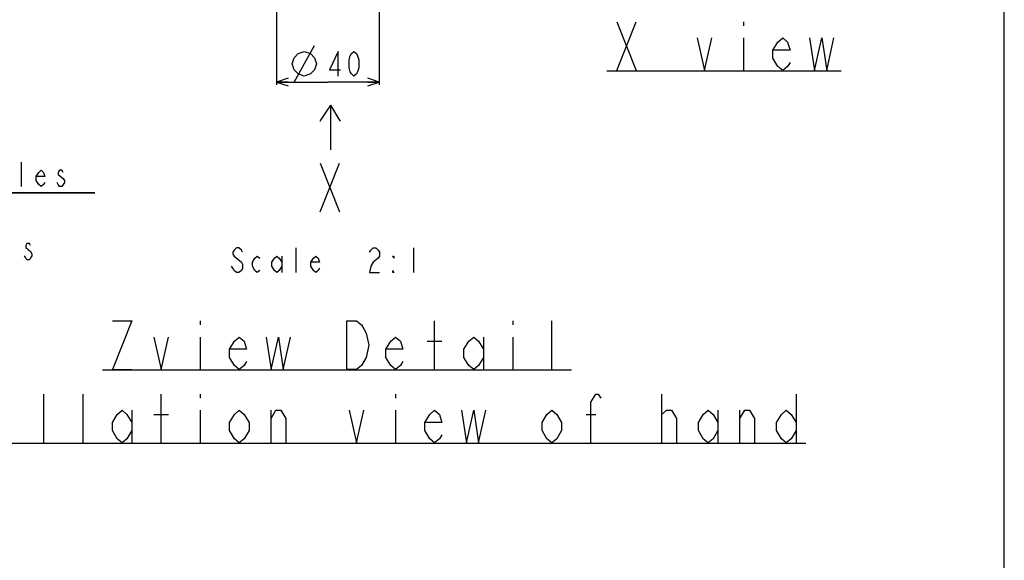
# Model space of a CAD drawing. Header units: millimetres. Extents: x 0 to 3360, y 0 to 2376.
# Tile 139 of 144: x 2594 to 3360, y 1400 to 1821. Entities that reach past the tile are written whole.
import ezdxf

# ---------------------------------------------------------------- set-up
doc = ezdxf.new("R2010")
doc.units = ezdxf.units.MM
doc.header["$LTSCALE"] = 184.8
doc.layers.get('0').update_dxf_attribs({"linetype": 'CONTINUOUS'})
doc.layers.add('DRA_ITEM', color=7, linetype='CONTINUOUS')
doc.layers.add('DRIV_DIM', color=7, linetype='CONTINUOUS')
doc.styles.get("Standard").update_dxf_attribs({"font": 'txt', "width": 0.8})
doc.dimstyles.new('DIMSTYLE_10', dxfattribs={"dimtxt": 19, "dimasz": 9, "dimexe": 2, "dimexo": 1.5, "dimtad": 1, "dimdec": 3, "dimdsep": 46, "dimtxsty": 'STANDARD', "dimblk": 'OPEN', "dimblk1": 'OPEN', "dimblk2": 'OPEN', "dimcen": 0.09, "dimadec": 3, "dimazin": 2, "dimtp": 0.2, "dimtm": 0.2, "dimtfac": 1, "dimtdec": 3, "dimtmove": 0, "dimatfit": 2, "dimldrblk": 'OPEN', "dimfxl": 1, "dimtolj": 1, "dimarcsym": 0})
doc.dimstyles.new('DIMSTYLE_16', dxfattribs={"dimtxt": 19, "dimasz": 9, "dimexe": 2, "dimexo": 1.5, "dimgap": 4.75, "dimtad": 1, "dimdec": 3, "dimlfac": 0.5, "dimdsep": 46, "dimtxsty": 'STANDARD', "dimblk": 'OPEN', "dimblk1": 'OPEN', "dimblk2": 'OPEN', "dimcen": 0.09, "dimadec": 3, "dimazin": 2, "dimtp": 0.3, "dimtm": 0.3, "dimtfac": 1, "dimtdec": 3, "dimtofl": 0, "dimtmove": 0, "dimatfit": 3, "dimldrblk": 'OPEN', "dimfxl": 1, "dimtolj": 1, "dimarcsym": 0})

# ---------------------------------------------------------------- blocks, each defined once
blk = doc.blocks.new('_OPEN')
at = {"color": 0, "linetype": 'BYBLOCK'}
for p, q in [((0, 0), (-1, 0.333)), ((-1, -0.333), (0, 0)), ((-1, 0), (0, 0))]:
    blk.add_line(p, q, dxfattribs=at)
blk = doc.blocks.new('*D34')
at = {"layer": 'DRIV_DIM', "color": 2, "linetype": 'CONTINUOUS'}
for p, q in [((2226.69, 1785.07), (2316.43, 1685.97)), ((2316.43, 1685.97), (2652.39, 1685.97)), ((2652.39, 1685.97), (2316.43, 1685.97))]:
    blk.add_line(p, q, dxfattribs=at)
at = {"layer": 'DRIV_DIM', "color": 2, "linetype": 'CONTINUOUS', "xscale": 9, "yscale": 9, "zscale": 9, "rotation": 132.1618467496}
blk.add_blockref('_OPEN', (2226.69, 1785.07), dxfattribs=at)
blk = doc.blocks.new('*D57')
at = {"layer": 'DRIV_DIM', "color": 2, "linetype": 'CONTINUOUS'}
for p, q in [((2793.67, 1923.45), (2793.67, 1770.05)), ((2873.67, 1923.45), (2873.67, 1770.05)), ((2793.67, 1772.05), (2833.67, 1772.05)), ((2873.67, 1772.05), (2833.67, 1772.05))]:
    blk.add_line(p, q, dxfattribs=at)
at = {"layer": 'DRIV_DIM', "color": 2, "linetype": 'CONTINUOUS', "xscale": 9, "yscale": 9, "zscale": 9, "rotation": 180}
blk.add_blockref('_OPEN', (2793.67, 1772.05), dxfattribs=at)
at = {"layer": 'DRIV_DIM', "color": 2, "linetype": 'CONTINUOUS', "xscale": 9, "yscale": 9, "zscale": 9}
blk.add_blockref('_OPEN', (2873.67, 1772.05), dxfattribs=at)
blk = doc.blocks.new('ARROW_BL0', base_point=(2835.28, 1736.68))
at = {"layer": 'DRA_ITEM', "color": 5, "linetype": 'CONTINUOUS'}
for p, q in [((2835.57, 1754.15), (2828.51, 1743.22)), ((2835.57, 1754.15), (2835.57, 1724.71)), ((2835.57, 1754.15), (2842.27, 1743.22)), ((2828.51, 1743.22), (2827.28, 1741.32)), ((2842.27, 1743.22), (2843.28, 1741.57)), ((2835.57, 1724.71), (2835.57, 1722.05)), ((2835.57, 1722.05), (2835.57, 1719.22))]:
    blk.add_line(p, q, dxfattribs=at)

msp = doc.modelspace()

# ---------------------------------------------------------------- linework, layer by layer
at = {"color": 7, "linetype": 'CONTINUOUS'}
msp.add_line((3360, 0), (3360, 2376), dxfattribs=at)
at = {"layer": 'DRA_ITEM', "color": 2, "linetype": 'CONTINUOUS'}
for p, q in [((3058.37684, 1781.09209), (3073.57682, 1819.09204)), ((3058.37684, 1819.09204), (3073.57682, 1781.09209)), ((3157.17671, 1819.09204), (3157.17671, 1815.92522)), ((3157.17671, 1806.42539), (3157.17671, 1781.09209)), ((3050.77677, 1780.86847), (3233.17677, 1780.86847)), ((2827.57904, 1670.97231), (2842.77902, 1708.97227)), ((2827.57904, 1708.97227), (2842.77902, 1670.97231)), ((2809.10807, 1623.89643), (2809.10807, 1642.8963)), ((2900.30795, 1642.8963), (2900.30795, 1623.89643)), ((2760.65795, 1636.56308), (2766.3581, 1631.81306)), ((2797.70798, 1636.56308), (2797.70798, 1623.89643)), ((2734.34581, 1586.16636), (2734.34581, 1582.99975)), ((2916.74578, 1548.16641), (2916.74578, 1586.16636)), ((2977.5457, 1586.16636), (2977.5457, 1582.99975)), ((3007.94566, 1548.16641), (3007.94566, 1586.16636)), ((2734.34581, 1573.49971), (2734.34581, 1548.16641)), ((2954.74573, 1573.49971), (2954.74573, 1548.16641)), ((2977.5457, 1573.49971), (2977.5457, 1548.16641)), ((2911.04563, 1570.3331), (2922.44572, 1570.3331)), ((2658.34573, 1547.94293), (3023.14573, 1547.94293)), ((2612.74576, 1491.16638), (2612.74576, 1529.16653)), ((2643.14572, 1491.16638), (2643.14572, 1529.16653)), ((2703.94564, 1491.16638), (2703.94564, 1529.16653)), ((2734.34581, 1529.16653), (2734.34581, 1525.99972)), ((2886.34582, 1529.16653), (2886.34582, 1525.99972)), ((3093.44581, 1491.16638), (3093.44581, 1529.16653)), ((3197.94583, 1529.16653), (3197.94583, 1491.16638)), ((2681.14567, 1516.49988), (2681.14567, 1491.16638)), ((2698.2457, 1513.33307), (2709.64579, 1513.33307)), ((2734.34581, 1516.49988), (2734.34581, 1491.16638)), ((2789.44579, 1491.16638), (2789.44579, 1516.49988)), ((2886.34582, 1516.49988), (2886.34582, 1491.16638)), ((3034.54573, 1513.33307), (3042.14572, 1513.33307)), ((3093.44581, 1513.33307), (3097.2457, 1516.49988)), ((3137.1457, 1516.49988), (3137.1457, 1491.16638)), ((3154.24573, 1491.16638), (3154.24573, 1516.49988)), ((2475.94573, 1490.94293), (3205.54573, 1490.94293))]:
    msp.add_line(p, q, dxfattribs=at)
for points in [[(3121.07681, 1806.42539), (3126.77675, 1781.09209), (3132.47669, 1806.42539)], [(3193.27682, 1787.42531), (3191.37677, 1784.2587), (3187.57667, 1781.09209), (3183.77678, 1784.2587), (3179.97668, 1790.59192), (3179.97668, 1796.92535), (3183.77678, 1803.25857), (3187.57667, 1806.42539), (3191.37677, 1803.25857), (3193.27682, 1796.92535), (3179.97668, 1796.92535)], [(3208.4768, 1806.42539), (3212.27669, 1781.09209), (3217.97684, 1806.42539), (3221.77673, 1781.09209), (3227.47667, 1806.42539)], [(2767.30802, 1639.72969), (2766.3581, 1641.3131), (2764.45805, 1642.8963), (2762.558, 1642.8963), (2760.65795, 1641.3131), (2759.70803, 1639.72969), (2759.70803, 1638.14628), (2760.65795, 1636.56308)], [(2866.1081, 1639.72969), (2867.05802, 1641.3131), (2868.95807, 1642.8963), (2870.85812, 1642.8963), (2872.75796, 1641.3131), (2873.70809, 1639.72969), (2873.70809, 1636.56308), (2872.75796, 1634.97967)], [(2780.60795, 1625.47963), (2778.70811, 1623.89643), (2776.80806, 1625.47963), (2774.90801, 1628.64624), (2774.90801, 1631.81306), (2776.80806, 1634.97967), (2778.70811, 1636.56308), (2780.60795, 1634.97967)], [(2797.70798, 1628.64624), (2795.80813, 1625.47963), (2793.90809, 1623.89643), (2792.00804, 1625.47963), (2790.10799, 1628.64624), (2790.10799, 1631.81306), (2792.00804, 1634.97967), (2793.90809, 1636.56308), (2795.80813, 1634.97967), (2797.70798, 1631.81306)], [(2827.15802, 1627.06304), (2826.2081, 1625.47963), (2824.30805, 1623.89643), (2822.408, 1625.47963), (2820.50795, 1628.64624), (2820.50795, 1631.81306), (2822.408, 1634.97967), (2824.30805, 1636.56308), (2826.2081, 1634.97967), (2827.15802, 1631.81306), (2820.50795, 1631.81306)], [(2872.75796, 1634.97967), (2868.95807, 1631.81306), (2867.05802, 1628.64624), (2866.1081, 1623.89643), (2873.70809, 1623.89643)], [(2885.10797, 1636.56308), (2885.10797, 1634.97967), (2884.15805, 1636.56308), (2885.10797, 1636.56308)], [(2766.3581, 1631.81306), (2767.30802, 1630.22965), (2767.30802, 1627.06304), (2766.3581, 1625.47963), (2764.45805, 1623.89643), (2762.558, 1623.89643), (2760.65795, 1625.47963), (2759.70803, 1627.06304), (2758.75811, 1628.64624)], [(2885.10797, 1623.89643), (2884.15805, 1623.89643), (2884.15805, 1625.47963), (2885.10797, 1623.89643)], [(2665.94569, 1586.16636), (2681.14567, 1586.16636), (2665.94569, 1548.16641), (2681.14567, 1548.16641)], [(2848.34566, 1586.16636), (2855.94565, 1586.16636), (2859.74575, 1582.99975), (2861.6458, 1579.83313), (2863.54564, 1576.66652), (2865.44569, 1567.16648), (2863.54564, 1557.66645)], [(2863.54564, 1557.66645), (2859.74575, 1551.33302), (2855.94565, 1548.16641), (2848.34566, 1548.16641), (2848.34566, 1586.16636)], [(2698.2457, 1573.49971), (2703.94564, 1548.16641), (2709.64579, 1573.49971)], [(2770.44571, 1554.49983), (2768.54566, 1551.33302), (2764.74577, 1548.16641), (2760.94567, 1551.33302), (2757.14578, 1557.66645), (2757.14578, 1563.99987), (2760.94567, 1570.3331), (2764.74577, 1573.49971), (2768.54566, 1570.3331), (2770.44571, 1563.99987), (2757.14578, 1563.99987)], [(2785.64569, 1573.49971), (2789.44579, 1548.16641), (2795.14573, 1573.49971), (2798.94583, 1548.16641), (2804.64577, 1573.49971)], [(2892.04576, 1554.49983), (2890.14571, 1551.33302), (2886.34582, 1548.16641), (2882.54572, 1551.33302), (2878.74583, 1557.66645), (2878.74583, 1563.99987), (2882.54572, 1570.3331), (2886.34582, 1573.49971), (2890.14571, 1570.3331), (2892.04576, 1563.99987), (2878.74583, 1563.99987)], [(2954.74573, 1557.66645), (2950.94563, 1551.33302), (2947.14574, 1548.16641), (2943.34564, 1551.33302), (2939.54575, 1557.66645), (2939.54575, 1563.99987), (2943.34564, 1570.3331), (2947.14574, 1573.49971), (2950.94563, 1570.3331), (2954.74573, 1563.99987)], [(3038.34583, 1491.16638), (3038.34583, 1522.83311), (3042.14572, 1529.16653), (3044.04577, 1529.16653), (3045.94582, 1525.99972)], [(2681.14567, 1500.66642), (2677.34578, 1494.33319), (2673.54568, 1491.16638), (2669.74579, 1494.33319), (2665.94569, 1500.66642), (2665.94569, 1506.99984), (2669.74579, 1513.33307), (2673.54568, 1516.49988), (2677.34578, 1513.33307), (2681.14567, 1506.99984)], [(2772.34576, 1500.66642), (2768.54566, 1494.33319), (2764.74577, 1491.16638), (2760.94567, 1494.33319), (2757.14578, 1500.66642), (2757.14578, 1506.99984), (2760.94567, 1513.33307), (2764.74577, 1516.49988), (2768.54566, 1513.33307), (2772.34576, 1506.99984), (2772.34576, 1500.66642)], [(2789.44579, 1510.16646), (2793.24568, 1516.49988), (2797.04578, 1516.49988), (2800.84567, 1510.16646), (2800.84567, 1491.16638)], [(2850.24571, 1516.49988), (2855.94565, 1491.16638), (2861.6458, 1516.49988)], [(2922.44572, 1497.4998), (2920.54567, 1494.33319), (2916.74578, 1491.16638), (2912.94568, 1494.33319), (2909.14579, 1500.66642), (2909.14579, 1506.99984), (2912.94568, 1513.33307), (2916.74578, 1516.49988), (2920.54567, 1513.33307), (2922.44572, 1506.99984), (2909.14579, 1506.99984)], [(2937.6457, 1516.49988), (2941.4458, 1491.16638), (2947.14574, 1516.49988), (2950.94563, 1491.16638), (2956.64578, 1516.49988)], [(3015.54565, 1500.66642), (3011.74576, 1494.33319), (3007.94566, 1491.16638), (3004.14577, 1494.33319), (3000.34567, 1500.66642), (3000.34567, 1506.99984), (3004.14577, 1513.33307), (3007.94566, 1516.49988), (3011.74576, 1513.33307), (3015.54565, 1506.99984), (3015.54565, 1500.66642)], [(3097.2457, 1516.49988), (3101.0458, 1516.49988), (3104.84569, 1510.16646), (3104.84569, 1491.16638)], [(3137.1457, 1500.66642), (3133.34581, 1494.33319), (3129.54571, 1491.16638), (3125.74582, 1494.33319), (3121.94572, 1500.66642), (3121.94572, 1506.99984), (3125.74582, 1513.33307), (3129.54571, 1516.49988), (3133.34581, 1513.33307), (3137.1457, 1506.99984)], [(3154.24573, 1510.16646), (3158.04583, 1516.49988), (3161.84572, 1516.49988), (3165.64582, 1510.16646), (3165.64582, 1491.16638)], [(3197.94583, 1500.66642), (3194.14573, 1494.33319), (3190.34563, 1491.16638), (3186.54574, 1494.33319), (3182.74564, 1500.66642), (3182.74564, 1506.99984), (3186.54574, 1513.33307), (3190.34563, 1516.49988), (3194.14573, 1513.33307), (3197.94583, 1506.99984)]]:
    msp.add_lwpolyline(points, dxfattribs=at)
at = {"layer": 'DRIV_DIM', "color": 2, "linetype": 'CONTINUOUS'}
for p, q in [((2807.38828, 1772.05143), (2823.22175, 1800.55134)), ((2595.38672, 1690.71949), (2595.38672, 1709.71957))]:
    msp.add_line(p, q, dxfattribs=at)
for points in [[(2805.80508, 1786.30128), (2807.38828, 1791.0513), (2810.5551, 1794.21812), (2815.30512, 1795.80132), (2820.05493, 1794.21812), (2823.22175, 1791.0513), (2824.80495, 1786.30128), (2823.22175, 1781.55126), (2820.05493, 1778.38465), (2815.30512, 1776.80145), (2810.5551, 1778.38465), (2807.38828, 1781.55126), (2805.80508, 1786.30128)], [(2841.58834, 1776.80145), (2841.58834, 1795.80132), (2834.93827, 1781.55126), (2843.48839, 1781.55126)], [(2853.93835, 1776.80145), (2852.0383, 1778.38465), (2851.08838, 1779.96806), (2850.13846, 1783.13467), (2850.13846, 1789.4681), (2851.08838, 1792.63471), (2852.0383, 1794.21812), (2853.93835, 1795.80132), (2855.8384, 1794.21812), (2856.78832, 1792.63471), (2857.73845, 1789.4681), (2857.73845, 1783.13467), (2856.78832, 1779.96806), (2855.8384, 1778.38465), (2853.93835, 1776.80145)], [(2613.43667, 1693.8861), (2612.48675, 1692.3029), (2610.5867, 1690.71949), (2608.68665, 1692.3029), (2606.7866, 1695.46951), (2606.7866, 1698.63612), (2608.68665, 1701.80273), (2610.5867, 1703.38614), (2612.48675, 1701.80273), (2613.43667, 1698.63612), (2606.7866, 1698.63612)], [(2627.68673, 1701.80273), (2626.7366, 1703.38614), (2624.83676, 1703.38614), (2623.88663, 1701.80273), (2623.88663, 1700.21953), (2627.68673, 1697.05292)], [(2627.68673, 1697.05292), (2628.63665, 1695.46951), (2628.63665, 1693.8861), (2627.68673, 1692.3029), (2626.7366, 1690.71949), (2624.83676, 1690.71949), (2623.88663, 1692.3029), (2622.93671, 1693.8861)], [(2602.35343, 1640.05289), (2603.30335, 1638.46948), (2603.30335, 1636.88607), (2602.35343, 1635.30287), (2601.4033, 1633.71946), (2599.50325, 1633.71946), (2598.55333, 1635.30287), (2597.60341, 1636.88607)], [(2602.35343, 1644.80291), (2601.4033, 1646.38611), (2599.50325, 1646.38611), (2598.55333, 1644.80291), (2598.55333, 1643.2195), (2602.35343, 1640.05289)]]:
    msp.add_lwpolyline(points, dxfattribs=at)

# ---------------------------------------------------------------- block references
at = {"layer": 'DRA_ITEM', "color": 2, "linetype": 'CONTINUOUS'}
msp.add_blockref('ARROW_BL0', (2835.28428, 1736.68361), dxfattribs=at)

# ---------------------------------------------------------------- dimensions: what is measured, and where the dimension line sits
at = {"layer": 'DRIV_DIM', "color": 2, "linetype": 'CONTINUOUS'}
dim = msp.add_linear_dim(base=(2873.6717, 1772.05135), p1=(2793.6717, 1924.95497), p2=(2873.6717, 1924.95497), text='%%c<>', dimstyle='DIMSTYLE_16', dxfattribs=at)
dim.commit()
dim.dimension.update_dxf_attribs({"geometry": '*D57', "text_midpoint": (2805.80503, 1772.05135), "dimtype": 160})
dim = msp.add_diameter_dim_2p(p1=(2226.68511, 1785.07141), p2=(2219.30161, 1793.22518), text='4×%%c<> mounting holes\\P※Includes four\\P mounting M10 bolts', dimstyle='DIMSTYLE_10', override={"dimtih": 1, "dimtoh": 1, "dimpost": '<>'}, dxfattribs=at)
dim.commit()
dim.dimension.update_dxf_attribs({"geometry": '*D34', "text_midpoint": (2319.25335, 1690.71949), "dimtype": 163})

doc.saveas('drawing.dxf')
